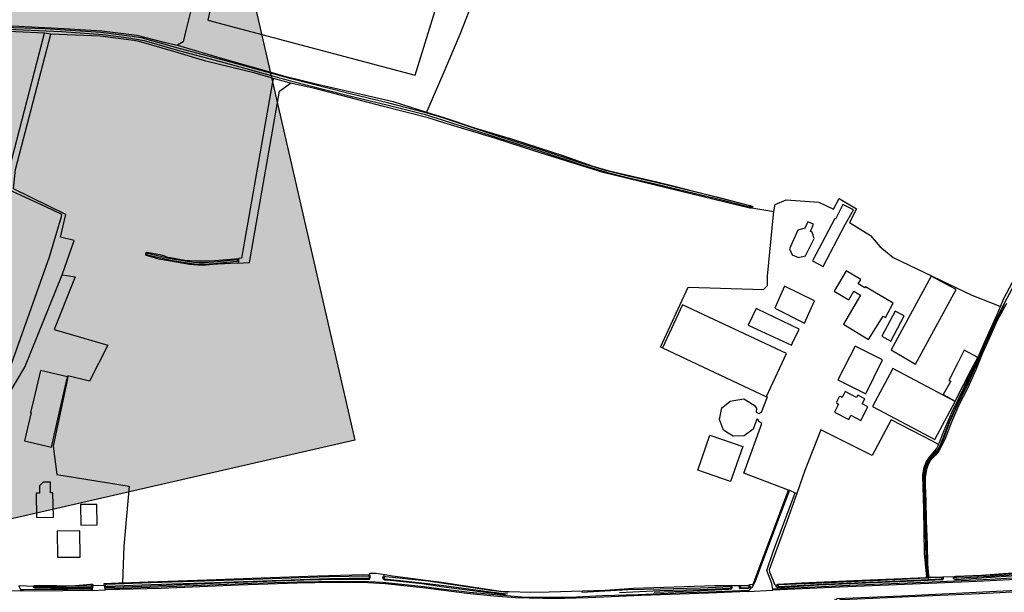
# Model space of a CAD drawing. Header units: metres. Extents: x 174423 to 175128, y 462196 to 462742.
# Tile 113 of 137: x 175061.44 to 175065.72, y 462723.65 to 462726.14. Entities that reach past the tile are written whole.
import ezdxf

# ---------------------------------------------------------------- set-up
doc = ezdxf.new("R2010")
doc.units = ezdxf.units.M
doc.layers.add('N-XX-AL-LIJN_0.20-G', color=7, linetype='Continuous', lineweight=25)

# ---------------------------------------------------------------- blocks, each defined once
blk = doc.blocks.new('Situatie')
at = {"lineweight": -3}
for p, q in [((8.5696, 11.7176), (8.5743, 11.7163)), ((5.9403, 11.5121), (5.9372, 11.5128)), ((6.34, 11.4844), (6.3367, 11.484)), ((8.7349, 10.4847), (8.7605, 10.4737)), ((6.9101, 10.1072), (6.9112, 10.1069)), ((6.9678, 10.1053), (6.973, 10.1043)), ((9.3292, 10.1052), (9.3336, 10.1046)), ((9.3336, 10.1046), (9.3377, 10.1049)), ((9.3377, 10.1049), (9.3422, 10.1053)), ((9.3377, 10.1049), (9.3379, 10.0966)), ((9.3489, 10.106), (9.3422, 10.1053)), ((9.4008, 10.1081), (9.4556, 10.1095)), ((9.4484, 10.1047), (9.458, 10.1053)), ((5.4495, 10.0656), (5.4524, 10.0657)), ((5.7023, 10.0667), (5.7044, 10.0667)), ((5.7065, 10.0708), (5.7569, 10.0716)), ((5.7574, 10.0693), (5.7604, 10.0697)), ((5.7602, 10.0554), (5.7588, 10.0623)), ((8.4822, 10.0618), (8.4844, 10.0617)), ((8.5181, 10.0639), (8.5219, 10.064)), ((8.5596, 10.0649), (8.5641, 10.0647)), ((9.3383, 10.0916), (9.3379, 10.0966)), ((9.3996, 10.1027), (9.4031, 10.1028)), ((5.3324, 10.0483), (5.3947, 10.0473)), ((8.5539, 10.0442), (8.6635, 10.0495))]:
    blk.add_line(p, q, dxfattribs=at)
for points in [[(5.2709, 12.5094), (5.5819, 12.493), (5.7456, 12.483), (5.8972, 12.4639), (6.0147, 12.4338), (6.075, 12.4197)], [(6.3895, 12.9397), (6.298, 12.9393), (6.27, 12.8142), (6.2063, 12.5296), (7.1074, 12.2899), (7.2322, 12.6949), (7.269, 12.8142), (7.3813, 13.1786), (7.3999, 13.2564), (7.2322, 13.2588), (7.1019, 13.2606)], [(7.1578, 12.1294), (7.2322, 12.1058), (7.3654, 12.0615), (7.5317, 12.0114), (7.7544, 11.9389), (7.8798, 11.8947), (7.9517, 11.8744), (8.1586, 11.8257), (8.2358, 11.8075), (8.5737, 11.7202), (8.574, 11.7196), (8.5743, 11.7189), (8.5743, 11.7163), (8.5743, 11.716), (8.5731, 11.7139), (8.5724, 11.7131), (8.6679, 11.6974), (8.6725, 11.7279), (8.721, 11.7476), (8.8638, 11.737), (8.9275, 11.7067), (8.9511, 11.7541), (9.0274, 11.7085), (8.9961, 11.6497), (9.0874, 11.5928), (9.1284, 11.5451), (9.1866, 11.4962), (9.5279, 11.3335), (9.6494, 11.2853), (9.6529, 11.2837), (9.6659, 11.3149), (9.7184, 11.4137)], [(7.5611, 13.0833), (7.4405, 12.8142), (7.4232, 12.7755), (7.3028, 12.4672), (7.2322, 12.303), (7.163, 12.1419), (7.1578, 12.1294)], [(9.3422, 10.1053), (9.3408, 10.106), (9.3395, 10.1074), (9.339, 10.1086), (9.3383, 10.1132), (9.3351, 10.1511), (9.332, 10.202), (9.3302, 10.2615), (9.3281, 10.3346), (9.3261, 10.4222), (9.323, 10.5071), (9.3226, 10.5305), (9.3241, 10.5469), (9.3251, 10.5601), (9.3298, 10.5826), (9.3329, 10.5936), (9.3367, 10.6014), (9.3418, 10.6095), (9.3552, 10.6261), (9.3698, 10.6421), (9.3772, 10.6517), (9.3863, 10.6656), (9.3909, 10.6747), (9.4052, 10.7068), (9.4331, 10.7827), (9.4649, 10.8524), (9.5067, 10.9351), (9.5466, 11.0261), (9.5824, 11.1096), (9.6332, 11.2204), (9.6708, 11.2936)], [(9.7045, 11.3652), (9.6669, 11.2936), (9.6293, 11.2204), (9.5785, 11.1096), (9.5428, 11.0261), (9.5028, 10.9351), (9.461, 10.8523), (9.4293, 10.7826), (9.4013, 10.7067), (9.3871, 10.6747), (9.384, 10.668), (9.3784, 10.6602), (9.3733, 10.6531), (9.3643, 10.6451), (9.3445, 10.6211), (9.3344, 10.6075), (9.3294, 10.5991), (9.3241, 10.5845), (9.3208, 10.57), (9.3184, 10.5542), (9.3182, 10.5345), (9.3204, 10.4819), (9.3241, 10.3483), (9.3285, 10.1964), (9.3358, 10.113), (9.335, 10.1076), (9.3336, 10.1046)], [(9.6795, 11.2963), (9.6381, 11.2225), (9.6034, 11.1443), (9.5751, 11.0808), (9.5459, 11.0083), (9.5097, 10.9274), (9.4707, 10.852), (9.4397, 10.7809), (9.4105, 10.7058), (9.3971, 10.6774), (9.3851, 10.6557), (9.3789, 10.6466), (9.3703, 10.6372), (9.3583, 10.6261), (9.347, 10.6118), (9.3429, 10.604), (9.3367, 10.5922), (9.3313, 10.5753), (9.3253, 10.5408), (9.3258, 10.5085), (9.3288, 10.4372), (9.3297, 10.3535), (9.3335, 10.2484), (9.3357, 10.1632), (9.3401, 10.1121), (9.3415, 10.1087), (9.3422, 10.108), (9.3489, 10.106)], [(6.2543, 13.0251), (6.2367, 12.9367), (6.1983, 12.9116), (6.1817, 12.8142), (6.1573, 12.6708), (6.111, 12.4843), (6.0991, 12.4348), (6.075, 12.4197)], [(5.497, 12.4721), (4.9363, 12.4991)], [(5.3385, 12.4896), (5.5699, 12.4794), (5.7512, 12.4675), (5.8633, 12.4528), (5.9204, 12.4424), (5.9295, 12.44), (6.0851, 12.3957), (6.3038, 12.3373), (6.5653, 12.2653), (6.8163, 12.2016), (6.9908, 12.1596), (7.1465, 12.1197), (7.2248, 12.0955), (7.4607, 12.0201), (7.6396, 11.9638), (7.8368, 11.8989), (7.9401, 11.8678), (8.0316, 11.8448), (8.152, 11.8177), (8.4117, 11.7551), (8.5618, 11.7172), (8.5644, 11.7166), (8.5677, 11.7158), (8.5692, 11.7161), (8.5696, 11.7175), (8.5696, 11.7176), (8.5696, 11.7191), (8.5687, 11.7202), (8.5664, 11.7209), (8.5634, 11.7216), (8.4376, 11.7543), (8.1538, 11.8237), (8.0334, 11.8509), (7.9419, 11.8738), (7.8386, 11.9049), (7.6414, 11.9698), (7.4625, 12.0261), (7.2281, 12.1039), (7.1498, 12.1281), (6.994, 12.168), (6.8196, 12.21), (6.5685, 12.2737), (6.3071, 12.3458), (6.0884, 12.4042), (5.9328, 12.4484), (5.9237, 12.4509), (5.8775, 12.4588), (5.7407, 12.4759), (5.4989, 12.491), (5.3187, 12.4975)], [(5.1599, 10.677), (5.1895, 10.7509), (5.248, 10.745), (5.5175, 11.4995), (5.5699, 11.6754), (5.5724, 11.684), (5.502, 11.7165), (5.3225, 11.7993), (5.497, 12.4721)], [(5.3465, 10.9122), (5.4107, 11.0192), (5.5729, 11.4211), (5.625, 11.5713), (5.5658, 11.5852), (5.5893, 11.6845), (5.3612, 11.7953), (5.3698, 11.8789), (5.5234, 12.4685), (5.497, 12.4721)], [(6.4923, 12.2752), (6.4129, 12.2981), (6.1975, 12.3501), (6.0633, 12.3913), (5.9075, 12.4358), (5.8847, 12.4402), (5.7389, 12.4596), (5.5234, 12.4685)], [(6.075, 12.4197), (6.2604, 12.3651), (6.5411, 12.2851), (6.6839, 12.2514), (7.013, 12.1752), (7.1578, 12.1294)], [(6.3395, 11.4929), (6.34, 11.4844), (6.3402, 11.4817), (6.3402, 11.4778), (6.3399, 11.4754), (6.3388, 11.474), (6.3357, 11.4721), (6.3872, 11.4747), (6.5187, 12.2208), (6.5666, 12.2558), (6.5336, 12.2633), (6.4923, 12.2752), (6.4882, 12.2609), (6.3526, 11.494), (6.3395, 11.4929)], [(8.5724, 11.7131), (8.5716, 11.7123), (8.5681, 11.7111), (8.5628, 11.711), (8.3065, 11.774), (7.9254, 11.8665), (7.6238, 11.9604), (7.4593, 12.014), (7.2322, 12.0825), (7.1651, 12.1044), (6.965, 12.1557), (6.6713, 12.2318), (6.5666, 12.2558)], [(8.1829, 11.1038), (8.1753, 11.107), (8.2946, 11.3681), (8.6227, 11.3578), (8.6394, 11.3755), (8.6404, 11.4158), (8.6659, 11.6839), (8.6679, 11.6974)], [(8.9778, 11.6405), (9.0145, 11.7035), (8.9672, 11.7275), (8.936, 11.6638), (8.9322, 11.6659), (8.8355, 11.4819), (8.8815, 11.4572), (8.9782, 11.6402), (8.9778, 11.6405)], [(8.8335, 11.6065), (8.8266, 11.6097), (8.8402, 11.6415), (8.8152, 11.6522), (8.8003, 11.6219), (8.7979, 11.6229), (8.7722, 11.6159), (8.7355, 11.5352), (8.7465, 11.5089), (8.7745, 11.4965), (8.8052, 11.5039), (8.8435, 11.5799), (8.8335, 11.6065)], [(5.9372, 11.5128), (5.9378, 11.5176), (5.9388, 11.5193), (5.9408, 11.5197), (5.9977, 11.5104), (6.0182, 11.5038), (6.0272, 11.5001), (6.0331, 11.4988), (6.0444, 11.4962), (6.1068, 11.4859), (6.1511, 11.4819), (6.1706, 11.4817), (6.2135, 11.4823), (6.2366, 11.4841), (6.2717, 11.4869), (6.3395, 11.4929)], [(6.3357, 11.4721), (6.2502, 11.4677), (6.2445, 11.4678), (6.1976, 11.4638), (6.1634, 11.4642), (6.1271, 11.4669), (6.077, 11.4744), (5.993, 11.4903), (5.9396, 11.5051), (5.9375, 11.5068), (5.9367, 11.5092), (5.9372, 11.5128)], [(5.9403, 11.5121), (5.9402, 11.5115), (5.9402, 11.5105), (5.9407, 11.5095), (5.9416, 11.509), (5.9432, 11.5085), (5.9448, 11.5081), (6.0508, 11.484), (6.1473, 11.4692), (6.169, 11.4672), (6.191, 11.4674), (6.233, 11.4704), (6.3326, 11.4807), (6.334, 11.4809), (6.336, 11.4813), (6.3365, 11.4819), (6.3367, 11.4833), (6.3367, 11.4844), (6.3363, 11.4855), (6.3355, 11.4865), (6.3343, 11.4869), (6.3321, 11.4866), (6.2326, 11.4763), (6.1906, 11.4733), (6.1686, 11.4731), (6.1469, 11.4751), (6.0504, 11.49), (5.9444, 11.514), (5.9424, 11.5144), (5.9411, 11.5137), (5.9404, 11.5128), (5.9403, 11.5121)], [(9.1525, 11.2359), (9.1865, 11.2989), (9.0658, 11.3691), (9.0631, 11.3644), (9.0348, 11.3823), (9.0459, 11.4008), (8.9824, 11.439), (8.9296, 11.3511), (8.993, 11.313), (9.0158, 11.3508), (9.0444, 11.3328), (8.9699, 11.2069), (9.0789, 11.1399), (9.1435, 11.2411), (9.1525, 11.2359)], [(5.5729, 11.4211), (5.6291, 11.413), (5.5386, 11.1835), (5.7717, 11.1162), (5.6919, 10.9595), (5.5984, 10.9814), (5.5966, 10.9692), (5.5345, 10.676), (5.5497, 10.5528), (5.8641, 10.5029), (5.8415, 10.2407), (5.835, 10.0821)], [(9.4602, 11.3579), (9.3515, 11.4155), (9.1779, 11.0952), (9.283, 11.0332), (9.4602, 11.3579)], [(8.8449, 11.3085), (8.7132, 11.3719), (8.6722, 11.2762), (8.8002, 11.2119), (8.8449, 11.3085)], [(8.6359, 10.8927), (8.7229, 11.0786), (8.2703, 11.2905), (8.1829, 11.1038), (8.1827, 11.1035), (8.6354, 10.8915), (8.6359, 10.8927)], [(8.7775, 11.1849), (8.5965, 11.2725), (8.5909, 11.2752), (8.5555, 11.2029), (8.7439, 11.1162), (8.7486, 11.1257), (8.7775, 11.1849)], [(9.1759, 11.1336), (9.2346, 11.2424), (9.1954, 11.2635), (9.1367, 11.1547), (9.1759, 11.1336)], [(9.3837, 10.6838), (9.3875, 10.6924), (9.4009, 10.7272), (9.4219, 10.7789), (9.4427, 10.8262), (9.4715, 10.885), (9.4944, 10.9325), (9.5555, 11.0631), (9.5836, 11.1272), (9.6387, 11.2496), (9.6529, 11.2837)], [(9.0672, 10.9045), (9.1402, 11.0515), (9.0209, 11.1115), (8.9462, 10.9645), (8.9601, 10.9576), (9.0672, 10.9045)], [(9.5252, 11.0082), (9.5541, 11.0624), (9.4953, 11.0934), (9.4675, 11.0389), (9.4285, 10.9625), (9.4375, 10.9585), (9.4033, 10.9008), (9.4565, 10.8725), (9.5252, 11.0082)], [(5.5959, 10.9778), (5.4793, 11.0054), (5.4499, 10.8815), (5.4362, 10.8229), (5.4379, 10.8225), (5.4089, 10.6995), (5.5265, 10.6722), (5.5672, 10.8516), (5.5959, 10.9778)], [(9.3677, 10.7054), (9.4556, 10.8708), (9.1849, 11.0146), (9.0971, 10.8492), (9.3677, 10.7054)], [(8.7316, 10.4847), (8.5371, 10.5584), (8.6154, 10.7748), (8.6022, 10.7833), (8.6013, 10.7898), (8.5938, 10.7932), (8.5776, 10.7507), (8.5388, 10.7216), (8.4902, 10.7192), (8.4689, 10.7329), (8.4489, 10.7459), (8.4319, 10.792), (8.4361, 10.8142), (8.4416, 10.843), (8.4605, 10.8581), (8.478, 10.8722), (8.5016, 10.8761), (8.5363, 10.8819), (8.5825, 10.8552), (8.5919, 10.8408), (8.591, 10.8243), (8.6031, 10.819), (8.614, 10.8246), (8.6393, 10.8911), (8.6359, 10.8927)], [(9.032, 10.8983), (9.027, 10.8886), (8.9772, 10.9141), (8.964, 10.8882), (8.9568, 10.8919), (8.9519, 10.8901), (8.9403, 10.8674), (8.9417, 10.8626), (8.9489, 10.8589), (8.9314, 10.8247), (8.9937, 10.7928), (9.0028, 10.8106), (9.0464, 10.7883), (9.0767, 10.8475), (9.052, 10.8602), (9.0633, 10.8822), (9.032, 10.8983)], [(8.6777, 10.069), (8.6789, 10.0711), (8.6848, 10.0763), (8.7873, 10.0823), (9.0155, 10.0922), (9.3292, 10.1052), (9.331, 10.109), (9.3326, 10.114), (9.3314, 10.1213), (9.3222, 10.211), (9.32, 10.4005), (9.3146, 10.5506), (9.3164, 10.5604), (9.3217, 10.5844), (9.3302, 10.607), (9.3448, 10.6283), (9.375, 10.6644), (9.3815, 10.6789), (9.3837, 10.6838), (9.3576, 10.6983), (9.1776, 10.7909), (9.0956, 10.6361), (8.872, 10.7473), (8.8026, 10.57), (8.7676, 10.4709), (8.7245, 10.3491), (8.6468, 10.1386), (8.648, 10.1302), (8.67, 10.0754), (8.6777, 10.069)], [(8.4797, 10.5224), (8.3367, 10.572), (8.3895, 10.7245), (8.5326, 10.6749), (8.4797, 10.5224)], [(5.5228, 10.4729), (5.5227, 10.5193), (5.4899, 10.5193), (5.4753, 10.5038), (5.4753, 10.472), (5.4603, 10.4717), (5.4622, 10.3666), (5.5349, 10.3679), (5.533, 10.473), (5.5228, 10.4729)], [(8.5618, 10.0699), (8.5619, 10.0749), (8.5776, 10.0754), (8.7316, 10.4847), (8.7349, 10.4847), (8.6795, 10.3375), (8.6, 10.124), (8.5852, 10.0842), (8.5794, 10.075), (8.5702, 10.0602), (8.5597, 10.0499)], [(8.6626, 10.0548), (8.6582, 10.079), (8.6363, 10.1352), (8.6655, 10.2209), (8.7605, 10.4737), (8.7676, 10.4709)], [(5.7252, 10.3335), (5.7245, 10.4225), (5.6525, 10.4222), (5.6542, 10.3322), (5.7252, 10.3335)], [(5.5525, 10.1928), (5.6519, 10.1939), (5.6506, 10.3078), (5.5512, 10.3067), (5.5525, 10.1928)], [(9.4484, 10.1047), (9.449, 10.1061), (9.4496, 10.1072), (9.4525, 10.1088), (9.4556, 10.1095), (9.4587, 10.1103), (9.5698, 10.1155), (9.665, 10.1217), (9.7719, 10.1294), (9.8774, 10.1417), (9.9491, 10.1531)], [(9.9501, 10.15), (9.8832, 10.1399), (9.7493, 10.1251), (9.6228, 10.1154), (9.4613, 10.1072), (9.4598, 10.1071), (9.4588, 10.1068), (9.4581, 10.1061), (9.458, 10.1053), (9.4582, 10.1043), (9.4595, 10.1037), (9.462, 10.1036), (9.4694, 10.1036), (9.6082, 10.1112), (9.7715, 10.1229), (9.9125, 10.1377), (9.9393, 10.1417), (9.9435, 10.1419), (9.9516, 10.1441)], [(5.7574, 10.0693), (5.7569, 10.0716), (5.7562, 10.0751), (5.7558, 10.0776), (5.7559, 10.0782), (5.8191, 10.0816), (5.835, 10.0821), (5.9475, 10.0859), (6.2043, 10.0942), (6.4383, 10.1041), (6.6827, 10.1124), (6.8819, 10.1174), (6.9036, 10.1172), (6.9073, 10.1167), (6.9083, 10.1162), (6.9102, 10.1143), (6.9106, 10.1139), (6.9114, 10.1108), (6.9112, 10.1069)], [(6.9112, 10.1069), (6.911, 10.1052), (6.91, 10.0989), (6.9096, 10.0965), (6.9074, 10.0959), (6.7793, 10.0963), (6.6235, 10.0927), (6.4629, 10.0876), (6.2973, 10.0814), (6.1266, 10.0739), (5.9594, 10.067), (5.8012, 10.0619), (5.7617, 10.0609), (5.7598, 10.0616), (5.7588, 10.0623), (5.7574, 10.0693)], [(5.7604, 10.0697), (5.7604, 10.069), (5.761, 10.0682), (5.7624, 10.0675), (5.7636, 10.0671), (5.7654, 10.0666), (5.959, 10.0747), (6.1921, 10.0816), (6.4458, 10.091), (6.7327, 10.1001), (6.9075, 10.1032), (6.9085, 10.1035), (6.9095, 10.1042), (6.91, 10.1051), (6.9101, 10.1066), (6.9101, 10.1072), (6.91, 10.1082), (6.9097, 10.109), (6.9088, 10.1101), (6.9079, 10.1106), (6.7331, 10.1075), (6.4461, 10.0984), (6.1925, 10.089), (5.9594, 10.082), (5.7642, 10.0739), (5.7614, 10.0732), (5.7604, 10.0719), (5.7603, 10.0703), (5.7604, 10.0697)], [(6.9102, 10.1143), (6.9107, 10.1231), (6.9378, 10.124), (6.9766, 10.118)], [(8.4844, 10.0617), (8.4845, 10.0606), (8.4838, 10.0574), (8.4833, 10.0557), (8.4826, 10.0546), (8.4808, 10.0535), (8.4721, 10.053), (8.4111, 10.0505), (8.3179, 10.0453), (8.1478, 10.0395)], [(7.5007, 10.0299), (7.391, 10.0421), (7.2322, 10.0634), (7.1365, 10.0773), (7.0419, 10.0882), (6.9843, 10.0931), (6.976, 10.094), (6.9724, 10.0958), (6.9682, 10.0994), (6.9675, 10.1026), (6.9678, 10.1053)], [(6.9678, 10.1053), (6.968, 10.1062), (6.9689, 10.1097), (6.9703, 10.1123), (6.9716, 10.1141), (6.9766, 10.118), (7.0091, 10.1129), (7.2322, 10.0834), (7.298, 10.0724), (7.4805, 10.0456), (7.5164, 10.0437), (7.6108, 10.0411), (7.6905, 10.0432), (7.934, 10.0503), (8.0579, 10.0586), (8.4089, 10.0699), (8.4809, 10.0703), (8.4829, 10.0669), (8.4841, 10.0643), (8.4844, 10.0617)], [(6.973, 10.1043), (6.9728, 10.1035), (6.9727, 10.1016), (6.973, 10.1001), (6.9749, 10.0996), (6.9768, 10.0993), (7.1611, 10.0793), (7.2322, 10.0697), (7.4355, 10.0421), (7.5101, 10.0336)], [(7.9962, 10.0392), (8.1711, 10.0477), (8.3464, 10.0521), (8.4773, 10.0584), (8.4787, 10.0585), (8.48, 10.0585), (8.4816, 10.0591), (8.4821, 10.0596), (8.4823, 10.0608), (8.4822, 10.0618), (8.4822, 10.0625), (8.4818, 10.0637), (8.4811, 10.0643), (8.4796, 10.0648), (8.3486, 10.0585), (8.1733, 10.0541), (8.0334, 10.051), (7.832, 10.0401)], [(7.5123, 10.04), (7.4377, 10.0485), (7.2322, 10.0794), (7.1649, 10.0885), (6.9805, 10.1085), (6.977, 10.1089), (6.9745, 10.1076), (6.9734, 10.1058), (6.973, 10.1043)], [(10.2303, 10.0834), (10.219, 10.0849), (10.1635, 10.0958), (10.0697, 10.109), (10.0035, 10.1132), (9.9267, 10.1116), (9.7282, 10.103), (9.6061, 10.0959), (9.392, 10.0868), (8.9971, 10.0703), (8.6626, 10.0548)], [(10.2295, 10.0802), (10.1825, 10.0902), (10.1125, 10.1002), (10.0515, 10.1062), (9.9829, 10.1092), (9.9302, 10.1065), (9.8609, 10.1039), (9.5512, 10.0879), (8.9192, 10.0615), (8.6635, 10.0495), (8.6626, 10.0548)], [(9.3336, 10.1046), (9.3333, 10.104), (9.3323, 10.1026), (9.3299, 10.1015), (9.1939, 10.0942), (8.8438, 10.0784), (8.688, 10.0724), (8.6862, 10.0718), (8.6851, 10.0708), (8.6849, 10.0694), (8.6859, 10.0677), (8.6879, 10.0662), (8.8817, 10.0763), (9.1535, 10.0873), (9.3379, 10.0966), (9.3379, 10.0966)], [(9.3379, 10.0966), (9.3966, 10.0998), (9.3983, 10.1004), (9.3995, 10.1015), (9.3997, 10.1022), (9.3996, 10.1027), (9.3992, 10.1039), (9.3964, 10.1051), (9.347, 10.1037), (9.3435, 10.1046), (9.3422, 10.1053)], [(9.3489, 10.106), (9.4008, 10.1081), (9.4022, 10.1075), (9.4031, 10.1046), (9.4031, 10.1028)], [(9.9529, 10.1403), (9.9293, 10.1306), (9.8975, 10.1273), (9.7633, 10.1154), (9.592, 10.1039), (9.4602, 10.0955), (9.4553, 10.0962), (9.4509, 10.098), (9.4491, 10.1), (9.4484, 10.1046), (9.4484, 10.1047)], [(5.3929, 10.0515), (5.3884, 10.0622), (5.3865, 10.0704), (5.4498, 10.0678)], [(5.7044, 10.0667), (5.7039, 10.0611), (5.7015, 10.0587), (5.6101, 10.0569), (5.5256, 10.0566), (5.4546, 10.0592), (5.4511, 10.0599), (5.4497, 10.061), (5.4494, 10.062), (5.4495, 10.0656)], [(5.4495, 10.0656), (5.4495, 10.0673), (5.4498, 10.0678), (5.4501, 10.0684), (5.4508, 10.0693), (5.4522, 10.0704), (5.4745, 10.0715), (5.5491, 10.0701), (5.5889, 10.0681), (5.6151, 10.0688), (5.6968, 10.0764), (5.702, 10.0765), (5.7042, 10.0755), (5.7045, 10.0751), (5.7048, 10.0747), (5.7048, 10.0715), (5.7044, 10.0667)], [(5.4524, 10.0657), (5.4524, 10.0655), (5.4524, 10.0647), (5.4526, 10.0642), (5.4537, 10.0637), (5.4545, 10.0635), (5.5143, 10.0622), (5.5904, 10.061), (5.6449, 10.063), (5.6992, 10.065), (5.7, 10.065), (5.701, 10.0651), (5.702, 10.0655), (5.7022, 10.066), (5.7023, 10.0667), (5.7023, 10.0668), (5.7023, 10.0675), (5.7021, 10.0683), (5.7014, 10.069), (5.7, 10.0693), (5.6457, 10.0674), (5.5912, 10.0653), (5.5151, 10.0665), (5.4553, 10.0678), (5.4533, 10.0676), (5.4526, 10.0666), (5.4524, 10.0657)], [(5.7045, 10.0751), (5.707, 10.0751), (5.7065, 10.0708), (5.7042, 10.0539)], [(5.7602, 10.0554), (6.0705, 10.0669), (6.3976, 10.0803), (6.5969, 10.086), (6.778, 10.0884), (6.9068, 10.0872), (6.9664, 10.0849), (7.147, 10.0655), (7.2322, 10.0546), (7.2742, 10.0492), (7.3437, 10.0417), (7.4407, 10.0318), (7.5085, 10.026), (7.5702, 10.0209), (7.6278, 10.0191), (7.7803, 10.0201), (7.922, 10.0261), (8.0782, 10.0317), (8.2405, 10.0385), (8.3799, 10.042), (8.5597, 10.0499)], [(8.5597, 10.0499), (8.5539, 10.0442), (8.3829, 10.0375), (8.0919, 10.0269), (7.8602, 10.0162), (7.7579, 10.0135), (7.6632, 10.0132), (7.5439, 10.0172), (7.4505, 10.0235), (7.3322, 10.0359), (7.2322, 10.0489), (7.1525, 10.0592), (6.9795, 10.0779), (6.9029, 10.0815), (6.8375, 10.0832), (6.7529, 10.0829), (6.5955, 10.0799), (6.3402, 10.0715), (6.0032, 10.0572), (5.7611, 10.0507), (5.7602, 10.0554)], [(8.4809, 10.0703), (8.5109, 10.0704), (8.5198, 10.0704)], [(8.5641, 10.0647), (8.5639, 10.0632), (8.5625, 10.0605), (8.5588, 10.0579), (8.5552, 10.0564), (8.5215, 10.055), (8.5187, 10.0579), (8.5179, 10.0609), (8.5181, 10.0639)], [(8.5181, 10.0639), (8.5182, 10.0652), (8.5198, 10.0704), (8.5574, 10.0704), (8.5612, 10.0703), (8.5618, 10.0699), (8.5623, 10.0694), (8.5632, 10.0685), (8.5642, 10.0651), (8.5641, 10.0647)], [(8.5596, 10.0649), (8.5595, 10.0661), (8.5587, 10.0675), (8.5573, 10.068), (8.5234, 10.0675), (8.5224, 10.0671), (8.5217, 10.066), (8.5219, 10.064), (8.522, 10.0631), (8.5224, 10.0618), (8.5243, 10.0602), (8.5264, 10.0601), (8.5576, 10.0613), (8.5591, 10.0617), (8.5598, 10.0631), (8.5596, 10.0649)], [(9.3383, 10.0916), (9.2764, 10.0885), (9.0668, 10.0798), (8.863, 10.0709), (8.714, 10.0615), (8.6829, 10.0606), (8.6789, 10.0628), (8.6777, 10.0663), (8.6777, 10.069), (8.6849, 10.0694)], [(9.4031, 10.1028), (9.4033, 10.0978), (9.4027, 10.0967), (9.4005, 10.0953), (9.3979, 10.0947), (9.3383, 10.0916)], [(5.7042, 10.0539), (5.5978, 10.0521), (5.3929, 10.0515)], [(5.7042, 10.0539), (5.7036, 10.0491), (5.7014, 10.049), (5.6979, 10.0489), (5.4549, 10.0462), (5.4047, 10.0471), (5.3947, 10.0473), (5.3929, 10.0515)], [(5.7036, 10.0491), (5.7602, 10.0506), (5.7611, 10.0507)], [(8.9283, 10.0012), (8.9345, 10.0082), (8.9423, 10.0134), (9.2222, 10.0259), (9.8722, 10.0572), (9.9529, 10.0595), (10.0082, 10.0585), (10.0789, 10.0549), (10.1532, 10.0445), (10.2197, 10.0312)], [(8.9283, 10.0012), (8.9518, 10.0017), (8.9536, 10.0039), (8.9564, 10.0079), (8.9591, 10.0092), (8.9643, 10.0097), (9.0652, 10.0143), (9.3218, 10.0246), (9.5619, 10.0355), (9.6503, 10.0401), (9.8525, 10.0507), (9.9361, 10.054), (10.0122, 10.0537), (10.054, 10.0507), (10.123, 10.0434), (10.171, 10.0361), (10.2097, 10.0278), (10.2185, 10.0258)]]:
    blk.add_lwpolyline(points, dxfattribs=at)

msp = doc.modelspace()

# ---------------------------------------------------------------- hatches: boundary and pattern name
at = {"layer": 'N-XX-AL-LIJN_0.20-G'}
h = msp.add_hatch(color=253, dxfattribs=at)
h.dxf.hatch_style = 1
h.paths.add_polyline_path([(175057.1713, 462727.7587), (175061.8554, 462728.8333), (175062.8924, 462724.3137), (175057.5057, 462723.0778), (175057.3568, 462723.9313), (175058.0148, 462724.0823)])

# ---------------------------------------------------------------- linework, layer by layer
msp.add_lwpolyline([(175057.1713, 462727.7587), (175061.8554, 462728.8333), (175062.8924, 462724.3137), (175057.5057, 462723.0778), (175057.3568, 462723.9313), (175058.0148, 462724.0823)], close=True, dxfattribs=at)

# ---------------------------------------------------------------- block references
msp.add_blockref('Situatie', (175056.047, 462713.6112), dxfattribs=at)

doc.saveas('drawing.dxf')
